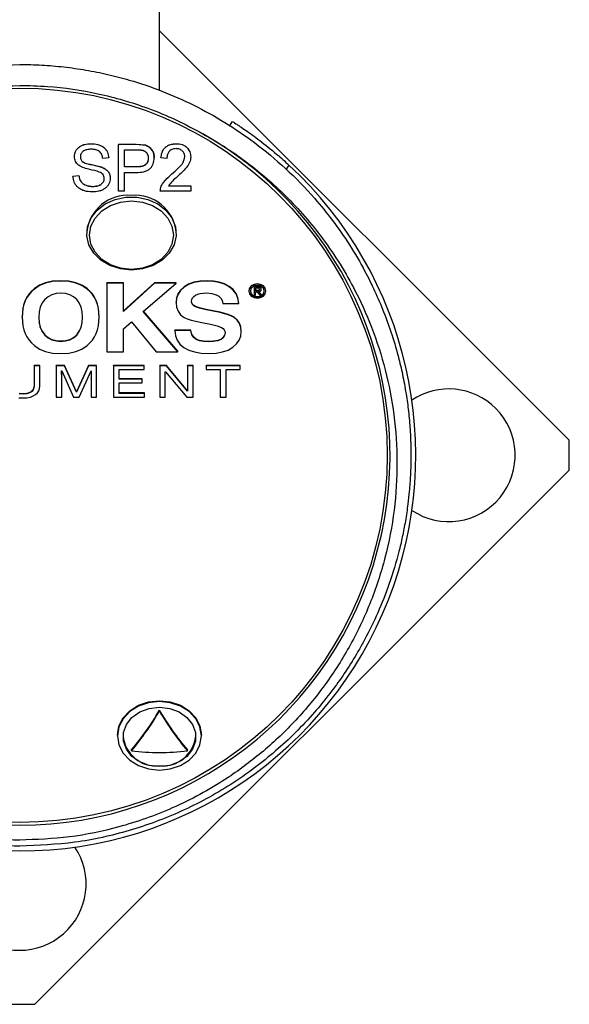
# Model space of a CAD drawing. Header units: inches. Extents: x 2.6 to 13.1, y 0.8 to 9.4.
# Tile 8 of 18: x 7.812 to 8.199, y 7.966 to 8.66. Entities that reach past the tile are written whole.
import ezdxf

# ---------------------------------------------------------------- set-up
doc = ezdxf.new("R2010")
doc.units = ezdxf.units.IN
doc.header["$MEASUREMENT"] = 0

msp = doc.modelspace()

# ---------------------------------------------------------------- linework, layer by layer
at = {"color": 7, "linetype": 'Continuous', "lineweight": 25}
for p, q in [((7.91032, 8.61067), (7.91032, 8.6683)), ((8.19904, 8.36394), (7.91032, 8.65266)), ((7.95997, 8.58577), (7.9618, 8.58864)), ((7.86219, 8.57304), (7.86219, 8.57301)), ((7.88144, 8.57261), (7.8939, 8.57261)), ((7.88144, 8.57261), (7.88144, 8.57258)), ((7.8939, 8.57258), (7.88144, 8.57258)), ((7.88144, 8.53945), (7.88144, 8.57258)), ((7.88565, 8.56871), (7.89436, 8.56871)), ((7.88565, 8.55666), (7.88565, 8.56871)), ((7.8939, 8.57261), (7.90039, 8.57197)), ((7.8939, 8.57261), (7.8939, 8.57258)), ((7.90039, 8.57194), (7.8939, 8.57258)), ((7.90039, 8.57197), (7.90039, 8.57194)), ((7.92215, 8.57304), (7.92215, 8.57301)), ((7.85045, 8.56396), (7.85045, 8.56394)), ((7.85465, 8.56388), (7.85465, 8.56386)), ((7.85598, 8.56052), (7.85598, 8.56049)), ((7.87462, 8.56312), (7.87041, 8.56269)), ((7.87462, 8.56314), (7.87462, 8.56312)), ((7.90245, 8.5628), (7.90245, 8.56283)), ((7.90666, 8.56301), (7.90666, 8.56298)), ((7.91138, 8.56314), (7.91138, 8.56312)), ((7.91559, 8.56269), (7.91138, 8.56312)), ((7.92819, 8.56382), (7.92819, 8.5638)), ((7.9324, 8.56376), (7.9324, 8.56373)), ((7.8624, 8.55832), (7.86943, 8.55661)), ((7.8624, 8.55832), (7.8624, 8.55829)), ((7.8624, 8.55829), (7.86943, 8.55658)), ((7.86943, 8.55661), (7.86943, 8.55658)), ((7.89444, 8.55669), (7.88565, 8.55669)), ((7.89444, 8.55666), (7.88565, 8.55666)), ((7.89444, 8.55669), (7.89444, 8.55666)), ((8.00155, 8.55797), (7.99968, 8.55504)), ((7.8494, 8.55024), (7.8536, 8.55067)), ((7.8494, 8.55021), (7.8536, 8.55064)), ((7.8494, 8.55024), (7.8494, 8.55021)), ((7.8536, 8.55067), (7.8536, 8.55064)), ((7.87146, 8.5486), (7.87146, 8.54857)), ((7.87567, 8.5487), (7.87567, 8.54867)), ((7.88565, 8.55279), (7.89418, 8.55279)), ((7.88565, 8.53945), (7.88565, 8.55279)), ((7.91915, 8.55178), (7.91915, 8.55175)), ((7.86329, 8.54292), (7.86329, 8.54289)), ((7.91664, 8.54335), (7.9324, 8.54335)), ((7.91664, 8.54332), (7.9324, 8.54332)), ((7.9324, 8.54335), (7.9324, 8.54332)), ((7.9324, 8.54332), (7.9324, 8.53945)), ((7.88565, 8.53945), (7.88144, 8.53945)), ((7.91086, 8.53948), (7.91086, 8.53945)), ((7.9324, 8.53945), (7.91086, 8.53945)), ((7.85914, 8.51081), (7.85914, 8.50968)), ((7.92213, 8.50968), (7.92213, 8.51081)), ((7.82225, 8.47082), (7.82023, 8.46905)), ((7.82225, 8.47053), (7.82023, 8.46877)), ((7.82581, 8.47328), (7.82225, 8.47082)), ((7.82581, 8.47299), (7.82225, 8.47053)), ((7.82225, 8.47053), (7.82225, 8.47082)), ((7.83009, 8.47504), (7.82581, 8.47328)), ((7.83009, 8.47475), (7.82581, 8.47299)), ((7.82581, 8.47299), (7.82581, 8.47328)), ((7.83508, 8.4761), (7.83009, 8.47504)), ((7.83508, 8.47581), (7.83009, 8.47475)), ((7.83009, 8.47475), (7.83009, 8.47504)), ((7.84078, 8.47645), (7.83508, 8.4761)), ((7.84078, 8.47616), (7.83508, 8.47581)), ((7.83508, 8.47581), (7.83508, 8.4761)), ((7.84649, 8.4761), (7.84078, 8.47645)), ((7.84078, 8.47616), (7.84078, 8.47645)), ((7.84649, 8.47581), (7.84078, 8.47616)), ((7.85148, 8.47504), (7.84649, 8.4761)), ((7.84649, 8.47581), (7.84649, 8.4761)), ((7.85148, 8.47475), (7.84649, 8.47581)), ((7.85576, 8.47328), (7.85148, 8.47504)), ((7.85148, 8.47475), (7.85148, 8.47504)), ((7.85576, 8.47299), (7.85148, 8.47475)), ((7.85932, 8.47082), (7.85576, 8.47328)), ((7.85576, 8.47299), (7.85576, 8.47328)), ((7.85932, 8.47053), (7.85576, 8.47299)), ((7.86132, 8.46905), (7.85932, 8.47082)), ((7.85932, 8.47053), (7.85932, 8.47082)), ((7.86132, 8.46877), (7.85932, 8.47053)), ((7.88494, 8.47499), (7.87325, 8.47499)), ((7.87325, 8.4747), (7.87325, 8.47499)), ((7.87325, 8.4747), (7.87325, 8.42637)), ((7.88494, 8.4747), (7.87325, 8.4747)), ((7.90682, 8.47499), (7.88494, 8.45507)), ((7.88494, 8.4747), (7.88494, 8.47499)), ((7.88494, 8.45478), (7.88494, 8.4747)), ((7.90682, 8.4747), (7.88494, 8.45478)), ((7.89889, 8.4548), (7.92211, 8.4747)), ((7.92211, 8.47499), (7.90682, 8.47499)), ((7.90682, 8.4747), (7.90682, 8.47499)), ((7.92211, 8.4747), (7.90682, 8.4747)), ((7.92211, 8.4747), (7.92211, 8.47499)), ((7.92763, 8.47214), (7.92519, 8.46985)), ((7.92763, 8.47186), (7.92519, 8.46957)), ((7.93075, 8.47403), (7.92763, 8.47214)), ((7.93075, 8.47374), (7.92763, 8.47186)), ((7.92763, 8.47186), (7.92763, 8.47214)), ((7.93453, 8.47537), (7.93075, 8.47403)), ((7.93453, 8.47509), (7.93075, 8.47374)), ((7.93075, 8.47374), (7.93075, 8.47403)), ((7.93895, 8.47618), (7.93453, 8.47537)), ((7.93895, 8.47589), (7.93453, 8.47509)), ((7.93453, 8.47509), (7.93453, 8.47537)), ((7.94404, 8.47645), (7.93895, 8.47618)), ((7.93895, 8.47589), (7.93895, 8.47618)), ((7.94404, 8.47616), (7.93895, 8.47589)), ((7.94839, 8.4762), (7.94404, 8.47645)), ((7.94404, 8.47616), (7.94404, 8.47645)), ((7.94839, 8.47591), (7.94404, 8.47616)), ((7.95241, 8.47544), (7.94839, 8.4762)), ((7.94839, 8.47591), (7.94839, 8.4762)), ((7.95241, 8.47515), (7.94839, 8.47591)), ((7.9561, 8.47418), (7.95241, 8.47544)), ((7.95241, 8.47515), (7.95241, 8.47544)), ((7.9561, 8.47389), (7.95241, 8.47515)), ((7.95945, 8.47241), (7.9561, 8.47418)), ((7.9561, 8.47389), (7.9561, 8.47418)), ((7.95945, 8.47212), (7.9561, 8.47389)), ((7.96226, 8.47016), (7.95945, 8.47241)), ((7.95945, 8.47212), (7.95945, 8.47241)), ((7.96226, 8.46987), (7.95945, 8.47212)), ((7.97367, 8.47128), (7.97319, 8.46932)), ((7.97367, 8.47099), (7.97319, 8.46903)), ((7.975, 8.47283), (7.97367, 8.47128)), ((7.975, 8.47254), (7.97367, 8.47099)), ((7.97367, 8.47099), (7.97367, 8.47128)), ((7.97477, 8.47065), (7.97439, 8.46903)), ((7.97581, 8.47195), (7.97477, 8.47065)), ((7.97694, 8.47385), (7.975, 8.47283)), ((7.97694, 8.47357), (7.975, 8.47254)), ((7.975, 8.47254), (7.975, 8.47283)), ((7.97736, 8.47281), (7.97581, 8.47195)), ((7.97928, 8.47422), (7.97694, 8.47385)), ((7.97928, 8.47394), (7.97694, 8.47357)), ((7.97694, 8.47357), (7.97694, 8.47385)), ((7.9796, 8.47214), (7.97696, 8.47214)), ((7.97696, 8.47186), (7.97696, 8.47214)), ((7.9796, 8.47186), (7.97696, 8.47186)), ((7.97696, 8.47186), (7.97696, 8.46619)), ((7.97928, 8.47312), (7.97736, 8.47281)), ((7.97944, 8.47113), (7.97801, 8.47113)), ((7.97801, 8.47113), (7.97801, 8.46937)), ((7.98161, 8.47385), (7.97928, 8.47422)), ((7.97928, 8.47394), (7.97928, 8.47422)), ((7.98161, 8.47357), (7.97928, 8.47394)), ((7.98119, 8.47281), (7.97928, 8.47312)), ((7.98047, 8.47097), (7.97944, 8.47113)), ((7.98067, 8.47205), (7.9796, 8.47214)), ((7.9796, 8.47186), (7.9796, 8.47214)), ((7.98067, 8.47176), (7.9796, 8.47186)), ((7.98082, 8.47072), (7.98047, 8.47097)), ((7.98143, 8.47176), (7.98067, 8.47205)), ((7.98067, 8.47176), (7.98067, 8.47205)), ((7.98143, 8.47147), (7.98067, 8.47176)), ((7.98081, 8.47007), (7.98091, 8.47043)), ((7.98081, 8.46978), (7.98095, 8.4703)), ((7.98095, 8.4703), (7.98082, 8.47072)), ((7.98273, 8.47195), (7.98119, 8.47281)), ((7.98189, 8.47125), (7.98143, 8.47176)), ((7.98143, 8.47147), (7.98143, 8.47176)), ((7.98189, 8.47097), (7.98143, 8.47147)), ((7.98354, 8.47283), (7.98161, 8.47385)), ((7.98161, 8.47357), (7.98161, 8.47385)), ((7.98354, 8.47254), (7.98161, 8.47357)), ((7.98204, 8.47053), (7.98189, 8.47125)), ((7.98189, 8.47097), (7.98189, 8.47125)), ((7.98204, 8.47024), (7.98189, 8.47097)), ((7.98204, 8.47024), (7.98204, 8.47053)), ((7.98376, 8.47065), (7.98273, 8.47195)), ((7.98486, 8.47128), (7.98354, 8.47283)), ((7.98354, 8.47254), (7.98354, 8.47283)), ((7.98486, 8.47099), (7.98354, 8.47254)), ((7.98414, 8.46903), (7.98376, 8.47065)), ((7.98534, 8.46932), (7.98486, 8.47128)), ((7.98486, 8.47099), (7.98486, 8.47128)), ((7.98534, 8.46903), (7.98486, 8.47099)), ((7.81701, 8.4649), (7.8158, 8.46252)), ((7.81701, 8.46462), (7.8158, 8.46223)), ((7.81849, 8.46708), (7.81701, 8.4649)), ((7.81849, 8.4668), (7.81701, 8.46462)), ((7.81701, 8.46462), (7.81701, 8.4649)), ((7.82023, 8.46905), (7.81849, 8.46708)), ((7.82023, 8.46877), (7.81849, 8.4668)), ((7.81849, 8.4668), (7.81849, 8.46708)), ((7.82023, 8.46877), (7.82023, 8.46905)), ((7.83183, 8.46511), (7.82955, 8.46318)), ((7.83447, 8.46649), (7.83183, 8.46511)), ((7.83747, 8.46731), (7.83447, 8.46649)), ((7.84082, 8.46759), (7.83747, 8.46731)), ((7.84417, 8.46731), (7.84082, 8.46759)), ((7.84716, 8.46648), (7.84417, 8.46731)), ((7.84978, 8.4651), (7.84716, 8.46648)), ((7.85204, 8.46316), (7.84978, 8.4651)), ((7.86306, 8.46708), (7.86132, 8.46905)), ((7.86132, 8.46877), (7.86132, 8.46905)), ((7.86306, 8.4668), (7.86132, 8.46877)), ((7.86453, 8.4649), (7.86306, 8.46708)), ((7.86306, 8.4668), (7.86306, 8.46708)), ((7.86453, 8.46462), (7.86306, 8.4668)), ((7.86574, 8.46252), (7.86453, 8.4649)), ((7.86453, 8.46462), (7.86453, 8.4649)), ((7.86574, 8.46223), (7.86453, 8.46462)), ((7.9224, 8.46445), (7.92205, 8.46133)), ((7.9224, 8.46416), (7.92205, 8.46105)), ((7.92344, 8.46729), (7.9224, 8.46445)), ((7.92344, 8.467), (7.9224, 8.46416)), ((7.9224, 8.46416), (7.9224, 8.46445)), ((7.92519, 8.46985), (7.92344, 8.46729)), ((7.92519, 8.46957), (7.92344, 8.467)), ((7.92344, 8.467), (7.92344, 8.46729)), ((7.92519, 8.46957), (7.92519, 8.46985)), ((7.93314, 8.46314), (7.93366, 8.46431)), ((7.93366, 8.46431), (7.93454, 8.46533)), ((7.93454, 8.46533), (7.93576, 8.4662)), ((7.93576, 8.4662), (7.93728, 8.46689)), ((7.93728, 8.46689), (7.93904, 8.46738)), ((7.93904, 8.46738), (7.94326, 8.46777)), ((7.94326, 8.46777), (7.94713, 8.46747)), ((7.94713, 8.46747), (7.95032, 8.46656)), ((7.95032, 8.46656), (7.9522, 8.46549)), ((7.9522, 8.46549), (7.95359, 8.4641)), ((7.95359, 8.4641), (7.95449, 8.4624)), ((7.96431, 8.46745), (7.96226, 8.47016)), ((7.96226, 8.46987), (7.96226, 8.47016)), ((7.96431, 8.46716), (7.96226, 8.46987)), ((7.96561, 8.46429), (7.96431, 8.46745)), ((7.96431, 8.46716), (7.96431, 8.46745)), ((7.96561, 8.464), (7.96431, 8.46716)), ((7.96614, 8.46067), (7.96561, 8.46429)), ((7.96561, 8.464), (7.96561, 8.46429)), ((7.96614, 8.46038), (7.96561, 8.464)), ((7.97319, 8.46903), (7.97319, 8.46932)), ((7.97319, 8.46903), (7.97367, 8.46706)), ((7.97367, 8.46706), (7.975, 8.4655)), ((7.97439, 8.46903), (7.97477, 8.46739)), ((7.97443, 8.46918), (7.97477, 8.46768)), ((7.97477, 8.46768), (7.97581, 8.46638)), ((7.97477, 8.46739), (7.97477, 8.46768)), ((7.97477, 8.46739), (7.97581, 8.46609)), ((7.975, 8.4655), (7.97694, 8.46448)), ((7.97581, 8.46638), (7.97736, 8.46552)), ((7.97581, 8.46609), (7.97581, 8.46638)), ((7.97581, 8.46609), (7.97736, 8.46523)), ((7.97694, 8.46448), (7.97928, 8.46411)), ((7.97696, 8.46619), (7.97801, 8.46619)), ((7.97736, 8.46552), (7.97928, 8.46521)), ((7.97736, 8.46523), (7.97736, 8.46552)), ((7.97736, 8.46523), (7.97928, 8.46492)), ((7.97801, 8.46966), (7.97927, 8.46966)), ((7.97801, 8.46937), (7.97927, 8.46937)), ((7.97801, 8.46647), (7.97801, 8.46864)), ((7.97801, 8.46864), (7.97922, 8.46864)), ((7.97801, 8.46619), (7.97801, 8.46864)), ((7.97801, 8.46619), (7.97801, 8.46647)), ((7.97922, 8.46864), (7.98105, 8.46619)), ((7.97927, 8.46966), (7.98044, 8.46979)), ((7.97927, 8.46937), (7.97927, 8.46966)), ((7.97927, 8.46937), (7.98044, 8.46951)), ((7.97928, 8.46521), (7.98119, 8.46552)), ((7.97928, 8.46492), (7.98119, 8.46523)), ((7.97928, 8.46492), (7.97928, 8.46521)), ((7.97928, 8.46411), (7.98161, 8.46448)), ((7.98025, 8.46868), (7.98153, 8.46912)), ((7.98222, 8.46619), (7.98025, 8.46868)), ((7.98222, 8.46647), (7.98043, 8.46874)), ((7.98044, 8.46979), (7.98081, 8.47007)), ((7.98044, 8.46951), (7.98044, 8.46979)), ((7.98044, 8.46951), (7.98081, 8.46978)), ((7.98081, 8.46978), (7.98081, 8.47007)), ((7.98105, 8.46619), (7.98222, 8.46619)), ((7.98119, 8.46552), (7.98273, 8.46638)), ((7.98119, 8.46523), (7.98273, 8.46609)), ((7.98119, 8.46523), (7.98119, 8.46552)), ((7.98153, 8.46912), (7.98191, 8.46959)), ((7.98161, 8.46448), (7.98354, 8.4655)), ((7.98191, 8.46959), (7.98204, 8.47024)), ((7.98222, 8.46619), (7.98222, 8.46647)), ((7.98273, 8.46638), (7.98376, 8.46768)), ((7.98273, 8.46609), (7.98376, 8.46739)), ((7.98273, 8.46609), (7.98273, 8.46638)), ((7.98354, 8.4655), (7.98486, 8.46706)), ((7.98376, 8.46768), (7.98411, 8.46918)), ((7.98376, 8.46739), (7.98414, 8.46903)), ((7.98376, 8.46739), (7.98376, 8.46768)), ((7.98486, 8.46706), (7.98534, 8.46903)), ((7.98534, 8.46903), (7.98534, 8.46932)), ((7.81419, 8.45713), (7.81365, 8.45091)), ((7.81419, 8.45684), (7.81365, 8.45063)), ((7.81486, 8.45993), (7.81419, 8.45713)), ((7.81486, 8.45964), (7.81419, 8.45684)), ((7.81419, 8.45684), (7.81419, 8.45713)), ((7.8158, 8.46252), (7.81486, 8.45993)), ((7.8158, 8.46223), (7.81486, 8.45964)), ((7.81486, 8.45964), (7.81486, 8.45993)), ((7.8158, 8.46223), (7.8158, 8.46252)), ((7.82639, 8.45783), (7.8256, 8.45446)), ((7.82771, 8.46074), (7.82639, 8.45783)), ((7.82955, 8.46318), (7.82771, 8.46074)), ((7.85385, 8.46072), (7.85204, 8.46316)), ((7.85515, 8.45781), (7.85385, 8.46072)), ((7.85593, 8.45445), (7.85515, 8.45781)), ((7.86667, 8.45993), (7.86574, 8.46252)), ((7.86574, 8.46223), (7.86574, 8.46252)), ((7.86667, 8.45964), (7.86574, 8.46223)), ((7.86734, 8.45713), (7.86667, 8.45993)), ((7.86667, 8.45964), (7.86667, 8.45993)), ((7.86734, 8.45684), (7.86667, 8.45964)), ((7.86788, 8.45091), (7.86734, 8.45713)), ((7.86734, 8.45684), (7.86734, 8.45713)), ((7.86788, 8.45063), (7.86734, 8.45684)), ((7.92205, 8.46105), (7.92205, 8.46133)), ((7.92205, 8.46105), (7.92241, 8.45772)), ((7.92241, 8.45772), (7.92348, 8.45486)), ((7.93296, 8.4618), (7.93314, 8.46314)), ((7.93313, 8.46059), (7.93296, 8.4618)), ((7.93313, 8.46088), (7.93298, 8.46195)), ((7.93365, 8.45983), (7.93313, 8.46088)), ((7.93313, 8.46059), (7.93313, 8.46088)), ((7.93365, 8.45954), (7.93313, 8.46059)), ((7.93451, 8.45894), (7.93365, 8.45983)), ((7.93365, 8.45954), (7.93365, 8.45983)), ((7.93451, 8.45866), (7.93365, 8.45954)), ((7.93572, 8.45822), (7.93451, 8.45894)), ((7.93451, 8.45866), (7.93451, 8.45894)), ((7.93572, 8.45793), (7.93451, 8.45866)), ((7.93849, 8.45729), (7.93572, 8.45822)), ((7.93572, 8.45793), (7.93572, 8.45822)), ((7.93849, 8.45701), (7.93572, 8.45793)), ((7.94323, 8.45621), (7.93849, 8.45729)), ((7.93849, 8.45701), (7.93849, 8.45729)), ((7.94323, 8.45593), (7.93849, 8.45701)), ((7.95449, 8.4624), (7.9549, 8.46038)), ((7.9549, 8.46038), (7.96614, 8.46038)), ((7.96614, 8.46038), (7.96614, 8.46067)), ((7.81365, 8.45063), (7.81365, 8.45091)), ((7.81365, 8.45063), (7.81419, 8.44451)), ((7.8256, 8.45446), (7.82534, 8.45063)), ((7.82534, 8.45063), (7.8256, 8.44679)), ((7.82535, 8.45077), (7.8256, 8.44707)), ((7.85619, 8.45063), (7.85593, 8.45445)), ((7.85593, 8.44707), (7.85618, 8.45077)), ((7.85593, 8.44679), (7.85619, 8.45063)), ((7.86734, 8.44451), (7.86788, 8.45063)), ((7.86788, 8.45063), (7.86788, 8.45091)), ((7.9233, 8.42637), (7.89889, 8.4548)), ((7.9233, 8.42665), (7.89903, 8.45492)), ((7.92348, 8.45486), (7.92526, 8.45248)), ((7.92526, 8.45248), (7.92776, 8.45057)), ((7.92776, 8.45057), (7.92981, 8.44958)), ((7.92981, 8.44958), (7.93256, 8.44863)), ((7.95313, 8.4542), (7.94323, 8.45621)), ((7.94323, 8.45593), (7.94323, 8.45621)), ((7.95313, 8.45391), (7.94323, 8.45593)), ((7.95882, 8.45266), (7.95313, 8.4542)), ((7.95313, 8.45391), (7.95313, 8.4542)), ((7.95882, 8.45237), (7.95313, 8.45391)), ((7.96106, 8.45172), (7.95882, 8.45266)), ((7.95882, 8.45237), (7.95882, 8.45266)), ((7.96106, 8.45143), (7.95882, 8.45237)), ((7.96289, 8.45067), (7.96106, 8.45172)), ((7.96106, 8.45143), (7.96106, 8.45172)), ((7.96289, 8.45039), (7.96106, 8.45143)), ((7.96509, 8.44877), (7.96289, 8.45067)), ((7.96289, 8.45039), (7.96289, 8.45067)), ((7.96509, 8.44849), (7.96289, 8.45039)), ((7.81419, 8.44451), (7.81486, 8.44173)), ((7.8256, 8.44707), (7.82639, 8.4437)), ((7.8256, 8.44679), (7.8256, 8.44707)), ((7.8256, 8.44679), (7.82639, 8.44342)), ((7.82639, 8.4437), (7.82771, 8.4408)), ((7.82639, 8.44342), (7.82639, 8.4437)), ((7.82639, 8.44342), (7.82771, 8.44051)), ((7.85385, 8.4408), (7.85515, 8.4437)), ((7.85385, 8.44051), (7.85515, 8.44342)), ((7.85515, 8.4437), (7.85593, 8.44707)), ((7.85515, 8.44342), (7.85593, 8.44679)), ((7.85515, 8.44342), (7.85515, 8.4437)), ((7.85593, 8.44679), (7.85593, 8.44707)), ((7.86667, 8.44173), (7.86734, 8.44451)), ((7.88494, 8.44253), (7.89062, 8.44745)), ((7.88494, 8.42665), (7.88494, 8.44253)), ((7.88494, 8.42637), (7.88494, 8.44253)), ((7.89062, 8.44745), (7.90808, 8.42637)), ((7.93256, 8.44863), (7.94018, 8.44684)), ((7.94018, 8.44684), (7.94631, 8.44569)), ((7.94631, 8.44569), (7.95096, 8.44462)), ((7.95096, 8.44462), (7.95413, 8.44342)), ((7.95413, 8.44342), (7.9552, 8.44269)), ((7.9552, 8.44269), (7.95596, 8.44183)), ((7.96666, 8.44649), (7.96509, 8.44877)), ((7.96509, 8.44849), (7.96509, 8.44877)), ((7.96666, 8.44621), (7.96509, 8.44849)), ((7.96761, 8.44383), (7.96666, 8.44649)), ((7.96666, 8.44621), (7.96666, 8.44649)), ((7.96761, 8.44354), (7.96666, 8.44621)), ((7.96792, 8.44078), (7.96761, 8.44383)), ((7.96761, 8.44354), (7.96761, 8.44383)), ((7.96792, 8.4405), (7.96761, 8.44354)), ((7.81486, 8.44173), (7.8158, 8.43915)), ((7.8158, 8.43915), (7.81701, 8.43676)), ((7.81701, 8.43676), (7.81849, 8.43455)), ((7.82771, 8.4408), (7.82955, 8.43836)), ((7.82771, 8.44051), (7.82771, 8.4408)), ((7.82771, 8.44051), (7.82955, 8.43807)), ((7.82955, 8.43836), (7.83183, 8.43643)), ((7.82955, 8.43807), (7.82955, 8.43836)), ((7.82955, 8.43807), (7.83183, 8.43614)), ((7.83183, 8.43643), (7.83447, 8.43505)), ((7.83183, 8.43614), (7.83183, 8.43643)), ((7.83183, 8.43614), (7.83447, 8.43476)), ((7.84716, 8.43505), (7.84978, 8.43643)), ((7.84716, 8.43476), (7.84978, 8.43614)), ((7.84978, 8.43643), (7.85204, 8.43836)), ((7.84978, 8.43614), (7.85204, 8.43807)), ((7.84978, 8.43614), (7.84978, 8.43643)), ((7.85204, 8.43836), (7.85385, 8.4408)), ((7.85204, 8.43807), (7.85385, 8.44051)), ((7.85204, 8.43807), (7.85204, 8.43836)), ((7.85385, 8.44051), (7.85385, 8.4408)), ((7.86306, 8.43455), (7.86453, 8.43676)), ((7.86453, 8.43676), (7.86574, 8.43915)), ((7.86574, 8.43915), (7.86667, 8.44173)), ((7.93241, 8.44152), (7.92116, 8.44152)), ((7.92116, 8.44123), (7.92116, 8.44152)), ((7.92116, 8.44123), (7.92156, 8.43767)), ((7.93241, 8.44123), (7.92116, 8.44123)), ((7.92156, 8.43767), (7.92275, 8.4345)), ((7.93322, 8.43862), (7.93241, 8.44152)), ((7.93241, 8.44123), (7.93241, 8.44152)), ((7.93322, 8.43834), (7.93241, 8.44123)), ((7.93456, 8.43657), (7.93322, 8.43862)), ((7.93322, 8.43834), (7.93322, 8.43862)), ((7.93456, 8.43628), (7.93322, 8.43834)), ((7.93628, 8.43526), (7.93456, 8.43657)), ((7.93456, 8.43628), (7.93456, 8.43657)), ((7.93628, 8.43497), (7.93456, 8.43628)), ((7.9553, 8.43653), (7.95373, 8.43529)), ((7.9553, 8.43624), (7.95373, 8.435)), ((7.95625, 8.4381), (7.9553, 8.43653)), ((7.95625, 8.43781), (7.9553, 8.43624)), ((7.9553, 8.43624), (7.9553, 8.43653)), ((7.95596, 8.44183), (7.95641, 8.44083)), ((7.95654, 8.43986), (7.95625, 8.4381)), ((7.95657, 8.4397), (7.95625, 8.43781)), ((7.95625, 8.43781), (7.95625, 8.4381)), ((7.95641, 8.44083), (7.95657, 8.4397)), ((7.96643, 8.43442), (7.96755, 8.43732)), ((7.96755, 8.43732), (7.96792, 8.4405)), ((7.96792, 8.4405), (7.96792, 8.44078)), ((7.81849, 8.43455), (7.82023, 8.43254)), ((7.82023, 8.43254), (7.82225, 8.43072)), ((7.82225, 8.43072), (7.82581, 8.42825)), ((7.83447, 8.43505), (7.83747, 8.43422)), ((7.83447, 8.43476), (7.83447, 8.43505)), ((7.83447, 8.43476), (7.83747, 8.43394)), ((7.83747, 8.43422), (7.84082, 8.43395)), ((7.83747, 8.43394), (7.83747, 8.43422)), ((7.83747, 8.43394), (7.84082, 8.43366)), ((7.84082, 8.43395), (7.84417, 8.43422)), ((7.84082, 8.43366), (7.84082, 8.43395)), ((7.84082, 8.43366), (7.84417, 8.43394)), ((7.84417, 8.43422), (7.84716, 8.43505)), ((7.84417, 8.43394), (7.84716, 8.43476)), ((7.84417, 8.43394), (7.84417, 8.43422)), ((7.84716, 8.43476), (7.84716, 8.43505)), ((7.85576, 8.42825), (7.85932, 8.43072)), ((7.85932, 8.43072), (7.86132, 8.43254)), ((7.86132, 8.43254), (7.86306, 8.43455)), ((7.92275, 8.4345), (7.92475, 8.43175)), ((7.92475, 8.43175), (7.92754, 8.42939)), ((7.92754, 8.42939), (7.93103, 8.42751)), ((7.93853, 8.43433), (7.93628, 8.43526)), ((7.93628, 8.43497), (7.93628, 8.43526)), ((7.93853, 8.43404), (7.93628, 8.43497)), ((7.9413, 8.43377), (7.93853, 8.43433)), ((7.93853, 8.43404), (7.93853, 8.43433)), ((7.9413, 8.43348), (7.93853, 8.43404)), ((7.9446, 8.43358), (7.9413, 8.43377)), ((7.9413, 8.43348), (7.9413, 8.43377)), ((7.9446, 8.43329), (7.9413, 8.43348)), ((7.94846, 8.43378), (7.9446, 8.43358)), ((7.9446, 8.43329), (7.9446, 8.43358)), ((7.94846, 8.43349), (7.9446, 8.43329)), ((7.95152, 8.43437), (7.94846, 8.43378)), ((7.95152, 8.43408), (7.94846, 8.43349)), ((7.94846, 8.43349), (7.94846, 8.43378)), ((7.95373, 8.43529), (7.95152, 8.43437)), ((7.95373, 8.435), (7.95152, 8.43408)), ((7.95152, 8.43408), (7.95152, 8.43437)), ((7.95373, 8.435), (7.95373, 8.43529)), ((7.95865, 8.42755), (7.96195, 8.42947)), ((7.96195, 8.42947), (7.96456, 8.43181)), ((7.96456, 8.43181), (7.96643, 8.43442)), ((7.82581, 8.42825), (7.83009, 8.42649)), ((7.83009, 8.42649), (7.83508, 8.42544)), ((7.83508, 8.42544), (7.84078, 8.42509)), ((7.84078, 8.42509), (7.84649, 8.42544)), ((7.84649, 8.42544), (7.85148, 8.42649)), ((7.85148, 8.42649), (7.85576, 8.42825)), ((7.87325, 8.42637), (7.88494, 8.42637)), ((7.88494, 8.42637), (7.88494, 8.42665)), ((7.90808, 8.42637), (7.9233, 8.42637)), ((7.9233, 8.42637), (7.9233, 8.42665)), ((7.93103, 8.42751), (7.93511, 8.42616)), ((7.93511, 8.42616), (7.93979, 8.42536)), ((7.93979, 8.42536), (7.94506, 8.42509)), ((7.94506, 8.42509), (7.95021, 8.42536)), ((7.95021, 8.42536), (7.95474, 8.42618)), ((7.95474, 8.42618), (7.95865, 8.42755)), ((7.82604, 8.41671), (7.82203, 8.41671)), ((7.82203, 8.41642), (7.82203, 8.41671)), ((7.82203, 8.41642), (7.82203, 8.40245)), ((7.82604, 8.41642), (7.82203, 8.41642)), ((7.82604, 8.41642), (7.82604, 8.41671)), ((7.82604, 8.40208), (7.82604, 8.41642)), ((7.8434, 8.41671), (7.83765, 8.41671)), ((7.83765, 8.41642), (7.83765, 8.41671)), ((7.83765, 8.41642), (7.83765, 8.39432)), ((7.8434, 8.41642), (7.83765, 8.41642)), ((7.85187, 8.39803), (7.8434, 8.41671)), ((7.8434, 8.41642), (7.8434, 8.41671)), ((7.85187, 8.39774), (7.8434, 8.41642)), ((7.86039, 8.41671), (7.85196, 8.39803)), ((7.86039, 8.41642), (7.85196, 8.39774)), ((7.86609, 8.41671), (7.86039, 8.41671)), ((7.86039, 8.41642), (7.86039, 8.41671)), ((7.86609, 8.41642), (7.86039, 8.41642)), ((7.86609, 8.41642), (7.86609, 8.41671)), ((7.86609, 8.39432), (7.86609, 8.41642)), ((7.89961, 8.41671), (7.87799, 8.41671)), ((7.87799, 8.41642), (7.87799, 8.41671)), ((7.87799, 8.41642), (7.87799, 8.39432)), ((7.89961, 8.41642), (7.87799, 8.41642)), ((7.89961, 8.41642), (7.89961, 8.41671)), ((7.89961, 8.41378), (7.89961, 8.41642)), ((7.91528, 8.41671), (7.91052, 8.41671)), ((7.91052, 8.41642), (7.91052, 8.41671)), ((7.91528, 8.41642), (7.91052, 8.41642)), ((7.91052, 8.41642), (7.91052, 8.39432)), ((7.93011, 8.39885), (7.91528, 8.41671)), ((7.91528, 8.41642), (7.91528, 8.41671)), ((7.93011, 8.39857), (7.91528, 8.41642)), ((7.93408, 8.41671), (7.9302, 8.41671)), ((7.9302, 8.41642), (7.9302, 8.41671)), ((7.9302, 8.41642), (7.9302, 8.39857)), ((7.93408, 8.41642), (7.9302, 8.41642)), ((7.93408, 8.41642), (7.93408, 8.41671)), ((7.93408, 8.39432), (7.93408, 8.41642)), ((7.96727, 8.41671), (7.94318, 8.41671)), ((7.94318, 8.41642), (7.94318, 8.41671)), ((7.94318, 8.41642), (7.94318, 8.41378)), ((7.96727, 8.41642), (7.94318, 8.41642)), ((7.96727, 8.41642), (7.96727, 8.41671)), ((7.96727, 8.41378), (7.96727, 8.41642)), ((7.84145, 8.41285), (7.84154, 8.41285)), ((7.84154, 8.40737), (7.84145, 8.41285)), ((7.84154, 8.40766), (7.84146, 8.41285)), ((7.84154, 8.41285), (7.84989, 8.39432)), ((7.85386, 8.39432), (7.86221, 8.41288)), ((7.86229, 8.41288), (7.86221, 8.40766)), ((7.86229, 8.41288), (7.86221, 8.40737)), ((7.86221, 8.41288), (7.86229, 8.41288)), ((7.882, 8.41378), (7.89961, 8.41378)), ((7.882, 8.407), (7.882, 8.41378)), ((7.91441, 8.41217), (7.91449, 8.41217)), ((7.91441, 8.39432), (7.91441, 8.41217)), ((7.91449, 8.41217), (7.92958, 8.39432)), ((7.94318, 8.41378), (7.95322, 8.41378)), ((7.95322, 8.41378), (7.95322, 8.39432)), ((7.95723, 8.39432), (7.95723, 8.41378)), ((7.95723, 8.41378), (7.96727, 8.41378)), ((7.82184, 8.40109), (7.82133, 8.39976)), ((7.82203, 8.40273), (7.82184, 8.40109)), ((7.82203, 8.40245), (7.82184, 8.40081)), ((7.82184, 8.40081), (7.82184, 8.40109)), ((7.82586, 8.40042), (7.82604, 8.40208)), ((7.84154, 8.40737), (7.84154, 8.40766)), ((7.84154, 8.39432), (7.84154, 8.40737)), ((7.86221, 8.40737), (7.86221, 8.40766)), ((7.86221, 8.40737), (7.86221, 8.39432)), ((7.89825, 8.40729), (7.882, 8.40729)), ((7.89825, 8.407), (7.882, 8.407)), ((7.882, 8.40436), (7.89825, 8.40436)), ((7.882, 8.39697), (7.882, 8.40436)), ((7.89825, 8.407), (7.89825, 8.40729)), ((7.89825, 8.40436), (7.89825, 8.407)), ((7.81131, 8.39391), (7.81409, 8.39374)), ((7.81422, 8.39667), (7.81152, 8.39695)), ((7.81422, 8.39638), (7.81152, 8.39667)), ((7.81409, 8.39374), (7.81695, 8.39391)), ((7.81699, 8.39694), (7.81422, 8.39667)), ((7.81422, 8.39638), (7.81422, 8.39667)), ((7.81699, 8.39666), (7.81422, 8.39638)), ((7.81695, 8.39391), (7.8194, 8.3944)), ((7.8195, 8.3979), (7.81699, 8.39694)), ((7.8195, 8.39761), (7.81699, 8.39666)), ((7.81699, 8.39666), (7.81699, 8.39694)), ((7.8194, 8.3944), (7.82145, 8.39518)), ((7.82053, 8.3987), (7.8195, 8.3979)), ((7.82053, 8.39842), (7.8195, 8.39761)), ((7.8195, 8.39761), (7.8195, 8.3979)), ((7.82133, 8.39976), (7.82053, 8.3987)), ((7.82133, 8.39947), (7.82053, 8.39842)), ((7.82053, 8.39842), (7.82053, 8.3987)), ((7.82184, 8.40081), (7.82133, 8.39947)), ((7.82133, 8.39947), (7.82133, 8.39976)), ((7.82145, 8.39518), (7.82312, 8.39621)), ((7.82312, 8.39621), (7.8244, 8.39745)), ((7.8244, 8.39745), (7.82532, 8.39887)), ((7.82532, 8.39887), (7.82586, 8.40042)), ((7.83765, 8.39432), (7.84154, 8.39432)), ((7.84989, 8.39432), (7.85386, 8.39432)), ((7.85196, 8.39803), (7.85187, 8.39803)), ((7.85187, 8.39774), (7.85187, 8.39803)), ((7.85196, 8.39774), (7.85187, 8.39774)), ((7.85196, 8.39774), (7.85196, 8.39803)), ((7.86221, 8.39432), (7.86609, 8.39432)), ((7.87799, 8.39432), (7.8999, 8.39432)), ((7.8999, 8.39725), (7.882, 8.39725)), ((7.8999, 8.39697), (7.882, 8.39697)), ((7.8999, 8.39697), (7.8999, 8.39725)), ((7.8999, 8.39432), (7.8999, 8.39697)), ((7.91052, 8.39432), (7.91441, 8.39432)), ((7.92958, 8.39432), (7.93408, 8.39432)), ((7.9302, 8.39885), (7.93011, 8.39885)), ((7.93011, 8.39857), (7.93011, 8.39885)), ((7.9302, 8.39857), (7.93011, 8.39857)), ((7.95322, 8.39432), (7.95723, 8.39432)), ((8.19904, 8.34273), (8.19904, 8.36394)), ((7.8225, 7.96619), (8.19904, 8.34273)), ((7.91032, 8.17293), (7.91032, 8.17349)), ((7.88079, 8.15606), (7.88079, 8.15548)), ((7.93985, 8.15548), (7.93985, 8.15606)), ((7.89064, 8.145), (7.89064, 8.14556)), ((7.93001, 8.145), (7.93001, 8.14556)), ((7.80129, 7.96619), (7.8225, 7.96619))]:
    msp.add_line(p, q, dxfattribs=at)
at = {"color": 7, "linetype": 'Continuous', "lineweight": 25, "flags": 128}
for points in [[(7.89064, 8.48388), (7.8828, 8.48469), (7.87546, 8.48707), (7.86908, 8.49087), (7.86404, 8.49586), (7.86068, 8.50171), (7.8592, 8.50806), (7.8597, 8.51451), (7.86214, 8.52067), (7.86637, 8.52613), (7.87212, 8.53055), (7.87904, 8.53367), (7.88669, 8.53528), (7.89458, 8.53528), (7.90223, 8.53367), (7.90915, 8.53055), (7.9149, 8.52613), (7.91913, 8.52067), (7.92157, 8.51451), (7.92207, 8.50806), (7.92059, 8.50171), (7.91723, 8.49586), (7.9122, 8.49087), (7.90581, 8.48707), (7.89847, 8.48469), (7.89064, 8.48388)], [(7.89064, 8.48436), (7.88299, 8.48519), (7.87587, 8.4876), (7.86976, 8.49145), (7.86506, 8.49646), (7.86211, 8.50229), (7.86111, 8.50855), (7.86211, 8.51481), (7.86506, 8.52064), (7.86976, 8.52565), (7.87587, 8.5295), (7.88299, 8.53191), (7.89064, 8.53274)], [(7.89064, 8.53274), (7.89828, 8.53191), (7.9054, 8.5295), (7.91152, 8.52565), (7.91621, 8.52064), (7.91916, 8.51481), (7.92016, 8.50855), (7.91916, 8.50229), (7.91621, 8.49646), (7.91152, 8.49145), (7.9054, 8.4876), (7.89828, 8.48519), (7.89064, 8.48436)], [(7.88079, 8.15606), (7.8818, 8.16232), (7.88475, 8.16815), (7.88944, 8.17316), (7.89556, 8.17701), (7.90268, 8.17942), (7.91032, 8.18025), (7.91796, 8.17942), (7.92508, 8.17701), (7.9312, 8.17316), (7.93589, 8.16815), (7.93884, 8.16232), (7.93985, 8.15606), (7.93985, 8.15606)], [(7.91032, 8.17967), (7.90268, 8.17885), (7.89556, 8.17643), (7.88944, 8.17259), (7.88475, 8.16758), (7.8818, 8.16174), (7.88079, 8.15548), (7.8818, 8.14922), (7.88475, 8.14339), (7.88944, 8.13838), (7.89556, 8.13454), (7.90268, 8.13212), (7.91032, 8.1313), (7.91796, 8.13212), (7.92508, 8.13454), (7.9312, 8.13838), (7.93589, 8.14339), (7.93884, 8.14922), (7.93985, 8.15548), (7.93884, 8.16174), (7.93589, 8.16758), (7.9312, 8.17259), (7.92508, 8.17643), (7.91796, 8.17885), (7.91032, 8.17967)], [(7.91032, 8.1338), (7.90311, 8.13465), (7.89649, 8.13713), (7.89098, 8.14104), (7.88704, 8.14605), (7.88499, 8.15178), (7.88499, 8.15775), (7.88704, 8.16347), (7.89098, 8.16849), (7.89649, 8.1724), (7.90311, 8.17488), (7.91032, 8.17573), (7.91753, 8.17488), (7.92416, 8.1724), (7.92966, 8.16849), (7.9336, 8.16347), (7.93565, 8.15775), (7.93565, 8.15178), (7.9336, 8.14605), (7.92966, 8.14104), (7.92416, 8.13713), (7.91753, 8.13465), (7.91032, 8.1338)]]:
    msp.add_lwpolyline(points, dxfattribs=at)
at = {"color": 7, "linetype": 'Continuous', "lineweight": 25}
msp.add_circle((7.8119, 8.35333), 0.25886, dxfattribs=at)
for centre, radius, start, end in [((7.8119, 8.35333), 0.26083, 119.64288, 60.35712), ((7.8119, 8.35333), 0.279, 132.82383, 47.17617), ((7.88805, 8.50765), 0.02908, 84.88893, 173.75645), ((7.89323, 8.50765), 0.02908, 6.24355, 95.11107), ((8.11418, 8.35333), 0.04675, 45, 123.79898), ((8.11418, 8.35333), 0.04675, 236.20102, 45), ((7.73779, 8.27419), 0.19977, 319.9171, 329.72942), ((7.73598, 8.2749), 0.20197, 319.97079, 329.67573), ((8.08285, 8.27419), 0.19977, 210.27058, 220.0829), ((8.08466, 8.2749), 0.20197, 210.32427, 220.02921), ((7.90803, 8.15767), 0.02341, 185.7302, 275.62442), ((7.91262, 8.15767), 0.02341, 264.37558, 354.2698), ((7.91032, 8.29909), 0.15534, 262.7197, 277.2803), ((7.8119, 8.05105), 0.04675, 146.20102, 33.79898)]:
    msp.add_arc(centre, radius, start, end, dxfattribs=at)
for points, knots in [([(7.8119, 8.07774), (7.80671, 8.07783), (7.79631, 8.078), (7.78075, 8.07937), (7.76525, 8.08157), (7.74986, 8.08467), (7.73186, 8.08936), (7.71141, 8.09633), (7.68887, 8.10631), (7.667, 8.11846), (7.64526, 8.13328), (7.62393, 8.1511), (7.60588, 8.16973), (7.59115, 8.18792), (7.57923, 8.20512), (7.5695, 8.22176), (7.56161, 8.23761), (7.55524, 8.2525), (7.54948, 8.26855), (7.54507, 8.28383), (7.54174, 8.29832), (7.53944, 8.31118), (7.53776, 8.32416), (7.5366, 8.33805), (7.53617, 8.3525), (7.53652, 8.3665), (7.53734, 8.37794), (7.53852, 8.38874), (7.54011, 8.39945), (7.54225, 8.41063), (7.54571, 8.42541), (7.5511, 8.44339), (7.55921, 8.46403), (7.5701, 8.48646), (7.58454, 8.51014), (7.60148, 8.53192), (7.61737, 8.54888), (7.63152, 8.56198), (7.64668, 8.5742), (7.6629, 8.58547), (7.6802, 8.5957), (7.69797, 8.60453), (7.71612, 8.612), (7.74078, 8.62011), (7.77266, 8.62732), (7.79889, 8.62839), (7.8119, 8.62893)], [0, 0, 0, 0, 0.016257, 0.032582, 0.048998, 0.065529, 0.082197, 0.108093, 0.134728, 0.16217, 0.190484, 0.22284, 0.256925, 0.280685, 0.305661, 0.331866, 0.350576, 0.370484, 0.391592, 0.413902, 0.429862, 0.447367, 0.46305, 0.479228, 0.500037, 0.5177, 0.532147, 0.543376, 0.558714, 0.57298, 0.586174, 0.61565, 0.642991, 0.668203, 0.707038, 0.743124, 0.766049, 0.788195, 0.809582, 0.832308, 0.854468, 0.876095, 0.897222, 0.917885, 0.959264, 1, 1, 1, 1]), ([(7.8119, 8.62893), (7.81708, 8.62884), (7.82748, 8.62867), (7.84304, 8.6273), (7.85854, 8.6251), (7.87394, 8.622), (7.89193, 8.61731), (7.91238, 8.61034), (7.93492, 8.60036), (7.95679, 8.58821), (7.97854, 8.57339), (7.99986, 8.55557), (8.01791, 8.53694), (8.03264, 8.51875), (8.04456, 8.50155), (8.05429, 8.48491), (8.06218, 8.46906), (8.06855, 8.45417), (8.07432, 8.43812), (8.07873, 8.42284), (8.08205, 8.40835), (8.08435, 8.39549), (8.08603, 8.38251), (8.08719, 8.36862), (8.08763, 8.35417), (8.08727, 8.34017), (8.08645, 8.32873), (8.08527, 8.31793), (8.08369, 8.30722), (8.08154, 8.29604), (8.07809, 8.28126), (8.07269, 8.26327), (8.06458, 8.24264), (8.05369, 8.22021), (8.03926, 8.19653), (8.02231, 8.17475), (8.00642, 8.15779), (7.99228, 8.14469), (7.97711, 8.13247), (7.96089, 8.1212), (7.94359, 8.11097), (7.92582, 8.10214), (7.90768, 8.09467), (7.88301, 8.08656), (7.85113, 8.07935), (7.82491, 8.07828), (7.8119, 8.07774)], [0, 0, 0, 0, 0.016257, 0.032582, 0.048998, 0.065529, 0.082197, 0.108093, 0.134728, 0.16217, 0.190484, 0.22284, 0.256925, 0.280685, 0.305661, 0.331866, 0.350576, 0.370484, 0.391592, 0.413902, 0.429862, 0.447367, 0.46305, 0.479228, 0.500037, 0.5177, 0.532147, 0.543376, 0.558714, 0.57298, 0.586174, 0.61565, 0.642991, 0.668203, 0.707038, 0.743124, 0.766049, 0.788195, 0.809582, 0.832308, 0.854468, 0.876095, 0.897222, 0.917885, 0.959264, 1, 1, 1, 1]), ([(7.68289, 8.58003), (7.68834, 8.58297), (7.70463, 8.5918), (7.73456, 8.60333), (7.77259, 8.61247), (7.79895, 8.6136), (7.8119, 8.61416)], [0, 0, 0, 0, 0.1423016, 0.425853, 0.7179832, 1, 1, 1, 1]), ([(7.8119, 8.61416), (7.81842, 8.61401), (7.837, 8.61359), (7.86764, 8.60897), (7.89776, 8.60017), (7.92218, 8.5901), (7.93464, 8.58339), (7.9409, 8.58003)], [0, 0, 0, 0, 0.142288, 0.404989, 0.675135, 0.836864, 1, 1, 1, 1]), ([(7.9618, 8.58864), (7.96227, 8.58835), (7.9632, 8.58776), (7.9704, 8.58302), (7.98068, 8.57564), (7.99174, 8.56683), (7.99871, 8.56053), (8.00155, 8.55797)], [0, 0, 0, 0, 0.213937, 0.427882, 0.64152, 0.853971, 1, 1, 1, 1]), ([(7.8119, 8.08194), (7.806, 8.08205), (7.79423, 8.08228), (7.77666, 8.08409), (7.75926, 8.087), (7.74129, 8.09126), (7.72287, 8.09703), (7.70374, 8.10465), (7.68478, 8.11398), (7.66353, 8.12669), (7.64093, 8.14344), (7.61791, 8.16512), (7.59707, 8.19011), (7.57906, 8.21811), (7.5645, 8.24868), (7.55389, 8.28105), (7.5475, 8.31449), (7.54543, 8.34827), (7.54744, 8.37878), (7.55218, 8.40574), (7.55845, 8.42877), (7.56659, 8.45078), (7.57624, 8.47119), (7.58732, 8.49032), (7.59935, 8.50765), (7.61236, 8.5236), (7.6296, 8.54166), (7.65228, 8.56145), (7.67278, 8.57389), (7.68289, 8.58003)], [0, 0, 0, 0, 0.022327, 0.044604, 0.066977, 0.089591, 0.115435, 0.141577, 0.170131, 0.199131, 0.241153, 0.285355, 0.331729, 0.380849, 0.431446, 0.483246, 0.535578, 0.587765, 0.639419, 0.676649, 0.71365, 0.748474, 0.782939, 0.814836, 0.846321, 0.875096, 0.903473, 0.952375, 1, 1, 1, 1]), ([(7.9409, 8.58003), (7.94601, 8.57706), (7.95627, 8.5711), (7.97072, 8.561), (7.98451, 8.55001), (7.99814, 8.53756), (8.01143, 8.5236), (8.02444, 8.50766), (8.03647, 8.49032), (8.04886, 8.46894), (8.06046, 8.44341), (8.07007, 8.41335), (8.07617, 8.38145), (8.07836, 8.34828), (8.0763, 8.3145), (8.06991, 8.28105), (8.0593, 8.24869), (8.04473, 8.21811), (8.02673, 8.19011), (8.00589, 8.16512), (7.98287, 8.14345), (7.96027, 8.12669), (7.93902, 8.11398), (7.92006, 8.10466), (7.90092, 8.09702), (7.877, 8.08957), (7.84732, 8.08329), (7.82367, 8.08239), (7.8119, 8.08194)], [0, 0, 0, 0, 0.023723, 0.047651, 0.071902, 0.096588, 0.124953, 0.153743, 0.185217, 0.217128, 0.263133, 0.311044, 0.360626, 0.412272, 0.464461, 0.516807, 0.568597, 0.619196, 0.668329, 0.714694, 0.758897, 0.800933, 0.829921, 0.858489, 0.88462, 0.910477, 0.955425, 1, 1, 1, 1]), ([(7.85045, 8.56396), (7.85058, 8.56521), (7.85078, 8.56707), (7.85225, 8.56927), (7.85374, 8.57068), (7.85558, 8.57181), (7.85837, 8.57283), (7.86067, 8.57296), (7.86219, 8.57304)], [0, 0, 0, 0, 0.249314, 0.3718229, 0.4996711, 0.6225548, 0.7501309, 1, 1, 1, 1]), ([(7.85045, 8.56394), (7.85058, 8.56518), (7.85078, 8.56706), (7.85226, 8.56925), (7.85376, 8.57067), (7.85559, 8.57179), (7.85839, 8.57281), (7.86067, 8.57293), (7.86219, 8.57301)], [0, 0, 0, 0, 0.249309, 0.374386, 0.499672, 0.625361, 0.750136, 1, 1, 1, 1]), ([(7.86233, 8.56914), (7.86129, 8.56909), (7.8594, 8.56901), (7.8572, 8.56816), (7.85592, 8.56712), (7.85489, 8.5658), (7.85475, 8.56463), (7.85465, 8.56386)], [0, 0, 0, 0, 0.274962, 0.499924, 0.627766, 0.750705, 1, 1, 1, 1]), ([(7.86219, 8.57304), (7.86382, 8.57294), (7.86628, 8.5728), (7.86925, 8.57166), (7.87118, 8.57045), (7.87273, 8.5689), (7.8742, 8.56649), (7.87445, 8.56448), (7.87462, 8.56314)], [0, 0, 0, 0, 0.249628, 0.375547, 0.499963, 0.622303, 0.750334, 1, 1, 1, 1]), ([(7.86219, 8.57301), (7.86382, 8.57292), (7.86629, 8.57277), (7.86926, 8.57162), (7.87121, 8.5704), (7.87274, 8.56886), (7.8742, 8.56645), (7.87445, 8.56445), (7.87462, 8.56312)], [0, 0, 0, 0, 0.249627, 0.378339, 0.499963, 0.625169, 0.750335, 1, 1, 1, 1]), ([(7.87041, 8.56269), (7.87028, 8.56355), (7.87007, 8.56487), (7.86918, 8.56646), (7.86821, 8.5675), (7.86696, 8.56829), (7.865, 8.56901), (7.86339, 8.56909), (7.86233, 8.56914)], [0, 0, 0, 0, 0.25, 0.381322, 0.50018, 0.623437, 0.75031, 1, 1, 1, 1]), ([(7.89436, 8.56871), (7.8944, 8.56871), (7.89456, 8.56871), (7.89486, 8.56871), (7.89526, 8.5687), (7.89566, 8.56869), (7.89606, 8.56867), (7.89646, 8.56865), (7.89686, 8.56862), (7.89719, 8.56859), (7.89752, 8.56855), (7.89778, 8.56852), (7.89805, 8.56848), (7.89831, 8.56844), (7.89863, 8.56837), (7.89901, 8.56826), (7.89937, 8.56812), (7.89972, 8.56795), (7.90004, 8.56776), (7.90034, 8.56754), (7.90062, 8.5673), (7.90087, 8.56705), (7.90111, 8.56678), (7.90132, 8.56651), (7.90152, 8.56622), (7.90167, 8.56598), (7.90178, 8.56578), (7.90188, 8.56557), (7.90197, 8.56537), (7.90205, 8.56516), (7.90213, 8.56495), (7.9022, 8.56474), (7.90225, 8.56453), (7.90231, 8.56431), (7.90235, 8.5641), (7.90239, 8.56383), (7.90242, 8.56361), (7.90243, 8.56335), (7.90245, 8.5631), (7.90245, 8.5629), (7.90245, 8.5628)], [0, 0, 0, 0, 0.00792, 0.039602, 0.071284, 0.102967, 0.134649, 0.166331, 0.198016, 0.2297, 0.245541, 0.277225, 0.293067, 0.308908, 0.340609, 0.37233, 0.404048, 0.435765, 0.467484, 0.499197, 0.530903, 0.562603, 0.594298, 0.625992, 0.657685, 0.689378, 0.70522, 0.721062, 0.752756, 0.768598, 0.78444, 0.81613, 0.831971, 0.847813, 0.879502, 0.895344, 0.927035, 0.942876, 0.971434, 1, 1, 1, 1]), ([(7.90039, 8.57197), (7.90139, 8.57155), (7.90341, 8.57072), (7.90534, 8.56846), (7.90648, 8.56585), (7.9066, 8.56401), (7.90666, 8.56301)], [0, 0, 0, 0, 0.249339, 0.499237, 0.729213, 1, 1, 1, 1]), ([(7.90666, 8.56298), (7.90659, 8.56397), (7.90648, 8.56581), (7.90535, 8.56842), (7.90342, 8.57068), (7.9014, 8.57152), (7.90039, 8.57194)], [0, 0, 0, 0, 0.2689776, 0.5007368, 0.7492593, 1, 1, 1, 1]), ([(7.91138, 8.56314), (7.91156, 8.56437), (7.91191, 8.56683), (7.91357, 8.5697), (7.91573, 8.57145), (7.91834, 8.57276), (7.92063, 8.57293), (7.92215, 8.57304)], [0, 0, 0, 0, 0.250561, 0.500116, 0.62448, 0.750657, 1, 1, 1, 1]), ([(7.91138, 8.56312), (7.91156, 8.56435), (7.91191, 8.5668), (7.91358, 8.56969), (7.91574, 8.57143), (7.91836, 8.57273), (7.92063, 8.5729), (7.92215, 8.57301)], [0, 0, 0, 0, 0.250558, 0.500109, 0.627471, 0.75066, 1, 1, 1, 1]), ([(7.922, 8.56957), (7.92148, 8.56954), (7.92048, 8.56948), (7.91908, 8.56903), (7.91789, 8.56832), (7.91669, 8.56712), (7.91575, 8.5652), (7.91564, 8.56358), (7.91559, 8.56269)], [0, 0, 0, 0, 0.130781, 0.252524, 0.373075, 0.5005, 0.726085, 1, 1, 1, 1]), ([(7.92819, 8.5638), (7.92812, 8.56455), (7.92799, 8.56599), (7.92688, 8.5676), (7.92566, 8.56858), (7.92458, 8.56915), (7.92333, 8.56949), (7.92246, 8.56954), (7.922, 8.56957)], [0, 0, 0, 0, 0.263859, 0.499191, 0.628184, 0.749738, 0.866929, 1, 1, 1, 1]), ([(7.92215, 8.57304), (7.92359, 8.57295), (7.92574, 8.57281), (7.92825, 8.57161), (7.93023, 8.56994), (7.93201, 8.56729), (7.93227, 8.56495), (7.9324, 8.56376)], [0, 0, 0, 0, 0.2495611, 0.3718673, 0.5000456, 0.7463154, 1, 1, 1, 1]), ([(7.92215, 8.57301), (7.92359, 8.57292), (7.92576, 8.57278), (7.92826, 8.57157), (7.93026, 8.56989), (7.93202, 8.56724), (7.93227, 8.5649), (7.9324, 8.56373)], [0, 0, 0, 0, 0.24957, 0.3745258, 0.5000469, 0.7499881, 1, 1, 1, 1]), ([(7.86136, 8.55483), (7.86, 8.55515), (7.85728, 8.5558), (7.85406, 8.5572), (7.8522, 8.55897), (7.85079, 8.56101), (7.85059, 8.56277), (7.85045, 8.56394)], [0, 0, 0, 0, 0.250711, 0.500137, 0.62688, 0.750679, 1, 1, 1, 1]), ([(7.85465, 8.56388), (7.8547, 8.56328), (7.85476, 8.56238), (7.8553, 8.56124), (7.85575, 8.56076), (7.85598, 8.56052)], [0, 0, 0, 0, 0.499404, 0.749853, 1, 1, 1, 1]), ([(7.85465, 8.56386), (7.85468, 8.56324), (7.85474, 8.56202), (7.85556, 8.561), (7.85598, 8.56049)], [0, 0, 0, 0, 0.500988, 1, 1, 1, 1]), ([(7.85598, 8.56052), (7.85638, 8.56026), (7.8573, 8.55967), (7.85949, 8.55894), (7.86127, 8.55856), (7.8624, 8.55832)], [0, 0, 0, 0, 0.216435, 0.499356, 1, 1, 1, 1]), ([(7.89418, 8.55279), (7.89587, 8.55285), (7.89846, 8.55295), (7.90162, 8.55398), (7.90362, 8.55525), (7.90503, 8.55693), (7.90638, 8.55948), (7.90655, 8.56159), (7.90666, 8.56298)], [0, 0, 0, 0, 0.249952, 0.381444, 0.499955, 0.621367, 0.748481, 1, 1, 1, 1]), ([(7.90245, 8.56283), (7.90239, 8.56196), (7.9023, 8.56064), (7.90143, 8.55905), (7.90043, 8.55805), (7.89911, 8.55736), (7.89711, 8.55679), (7.8955, 8.55673), (7.89444, 8.55669)], [0, 0, 0, 0, 0.249717, 0.381289, 0.499699, 0.619421, 0.7499, 1, 1, 1, 1]), ([(7.90245, 8.5628), (7.90245, 8.56277), (7.90245, 8.56264), (7.90244, 8.56228), (7.90241, 8.56184), (7.90234, 8.56141), (7.90228, 8.56109), (7.9022, 8.56077), (7.9021, 8.56045), (7.902, 8.56019), (7.9019, 8.55993), (7.90178, 8.55967), (7.90161, 8.55938), (7.90144, 8.55914), (7.90126, 8.55891), (7.90107, 8.55868), (7.90082, 8.55843), (7.90059, 8.55823), (7.90035, 8.55804), (7.90009, 8.55787), (7.89981, 8.55771), (7.89953, 8.55757), (7.89924, 8.55744), (7.89888, 8.5573), (7.89851, 8.55717), (7.89813, 8.55706), (7.89775, 8.55697), (7.89736, 8.55689), (7.89696, 8.55683), (7.89657, 8.55677), (7.89617, 8.55673), (7.89577, 8.5567), (7.89537, 8.55668), (7.89504, 8.55667), (7.89473, 8.55667), (7.89455, 8.55666), (7.89444, 8.55666)], [0, 0, 0, 0, 0.007915, 0.039573, 0.10292, 0.134583, 0.166246, 0.197914, 0.229585, 0.26125, 0.27708, 0.308749, 0.340435, 0.372114, 0.387944, 0.419618, 0.451298, 0.482981, 0.498814, 0.530498, 0.562179, 0.57801, 0.609685, 0.641357, 0.673028, 0.704697, 0.736364, 0.76803, 0.799693, 0.831357, 0.863021, 0.894683, 0.926344, 0.958004, 0.973833, 1, 1, 1, 1]), ([(7.91915, 8.55178), (7.92118, 8.55352), (7.92422, 8.55612), (7.92753, 8.56022), (7.92797, 8.56262), (7.92819, 8.56382)], [0, 0, 0, 0, 0.500877, 0.750895, 1, 1, 1, 1]), ([(7.91915, 8.55175), (7.92118, 8.55349), (7.92422, 8.5561), (7.92753, 8.56019), (7.92797, 8.5626), (7.92819, 8.5638)], [0, 0, 0, 0, 0.5008767, 0.7508949, 1, 1, 1, 1]), ([(7.9324, 8.56373), (7.93224, 8.56236), (7.93192, 8.55961), (7.9285, 8.55479), (7.92513, 8.55177), (7.92288, 8.54976)], [0, 0, 0, 0, 0.24945, 0.499288, 1, 1, 1, 1]), ([(7.85598, 8.56049), (7.85638, 8.56023), (7.8573, 8.55963), (7.8595, 8.55891), (7.86127, 8.55853), (7.8624, 8.55829)], [0, 0, 0, 0, 0.217457, 0.499384, 1, 1, 1, 1]), ([(7.87146, 8.54857), (7.87143, 8.54906), (7.87135, 8.55), (7.87065, 8.55132), (7.86948, 8.55238), (7.86646, 8.55382), (7.86362, 8.55438), (7.86136, 8.55483)], [0, 0, 0, 0, 0.128748, 0.249734, 0.371903, 0.499598, 1, 1, 1, 1]), ([(7.86943, 8.55661), (7.87034, 8.55622), (7.87215, 8.55545), (7.87423, 8.55354), (7.87548, 8.55121), (7.8756, 8.54953), (7.87567, 8.5487)], [0, 0, 0, 0, 0.25018, 0.500029, 0.749841, 1, 1, 1, 1]), ([(7.86943, 8.55658), (7.87034, 8.55619), (7.87215, 8.55542), (7.87423, 8.55352), (7.87548, 8.55118), (7.8756, 8.54951), (7.87567, 8.54867)], [0, 0, 0, 0, 0.2501798, 0.5000287, 0.7498408, 1, 1, 1, 1]), ([(7.86293, 8.53902), (7.86111, 8.53913), (7.85839, 8.5393), (7.85512, 8.54063), (7.85302, 8.54204), (7.85136, 8.5438), (7.8498, 8.5465), (7.84956, 8.54873), (7.8494, 8.55021)], [0, 0, 0, 0, 0.249563, 0.375329, 0.499868, 0.624679, 0.750221, 1, 1, 1, 1]), ([(7.8536, 8.55067), (7.85377, 8.54964), (7.85402, 8.54809), (7.85511, 8.54621), (7.85632, 8.54501), (7.85783, 8.54407), (7.86011, 8.54314), (7.86202, 8.54301), (7.86329, 8.54292)], [0, 0, 0, 0, 0.250051, 0.375511, 0.500161, 0.623298, 0.750547, 1, 1, 1, 1]), ([(7.8536, 8.55064), (7.85377, 8.54961), (7.85402, 8.54805), (7.85512, 8.54617), (7.85635, 8.54497), (7.85785, 8.54403), (7.86013, 8.54311), (7.86202, 8.54298), (7.86329, 8.54289)], [0, 0, 0, 0, 0.25005, 0.378064, 0.500167, 0.626397, 0.750548, 1, 1, 1, 1]), ([(7.87567, 8.54867), (7.8755, 8.54732), (7.87524, 8.5453), (7.87361, 8.54296), (7.87201, 8.54145), (7.87003, 8.54028), (7.86701, 8.53923), (7.86456, 8.5391), (7.86293, 8.53902)], [0, 0, 0, 0, 0.250448, 0.376947, 0.49962, 0.62508, 0.750076, 1, 1, 1, 1]), ([(7.86329, 8.54292), (7.8643, 8.54297), (7.86631, 8.54305), (7.86867, 8.54394), (7.87011, 8.5451), (7.8709, 8.54614), (7.87138, 8.54733), (7.87143, 8.54816), (7.87146, 8.5486)], [0, 0, 0, 0, 0.25018, 0.499322, 0.623365, 0.74809, 0.868807, 1, 1, 1, 1]), ([(7.86329, 8.54289), (7.8643, 8.54294), (7.86584, 8.543), (7.86775, 8.54357), (7.86906, 8.54422), (7.87012, 8.54508), (7.87092, 8.54614), (7.87139, 8.54732), (7.87144, 8.54814), (7.87146, 8.54857)], [0, 0, 0, 0, 0.249817, 0.381672, 0.49986, 0.627291, 0.749953, 0.872011, 1, 1, 1, 1]), ([(7.91086, 8.53948), (7.91102, 8.54067), (7.91135, 8.54306), (7.91416, 8.54736), (7.91716, 8.55001), (7.91915, 8.55178)], [0, 0, 0, 0, 0.247296, 0.499501, 1, 1, 1, 1]), ([(7.91086, 8.53945), (7.91103, 8.54065), (7.91136, 8.54304), (7.91417, 8.54734), (7.91716, 8.54999), (7.91915, 8.55175)], [0, 0, 0, 0, 0.2492844, 0.4994499, 1, 1, 1, 1]), ([(7.92288, 8.54976), (7.9217, 8.54877), (7.91935, 8.54681), (7.91754, 8.54448), (7.91664, 8.54332)], [0, 0, 0, 0, 0.50079, 1, 1, 1, 1])]:
    msp.add_open_spline(points, degree=3, knots=knots, dxfattribs=at)

doc.saveas('drawing.dxf')
